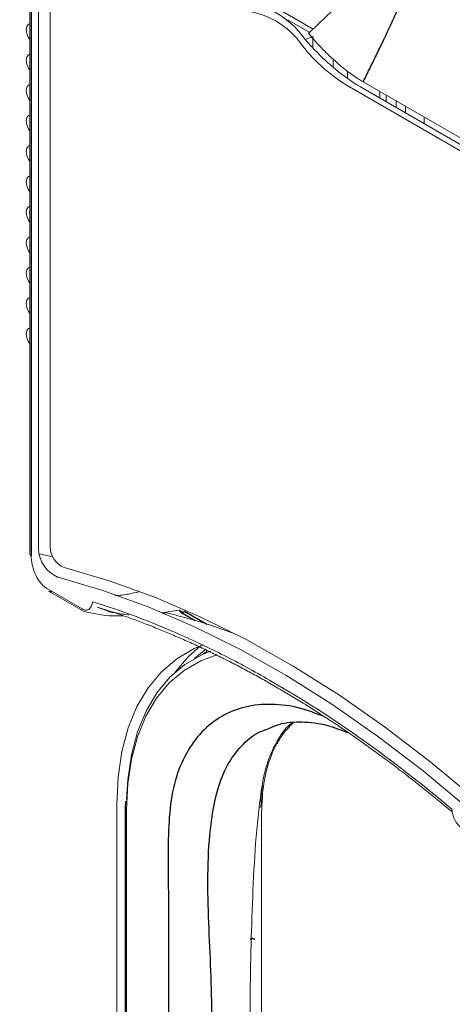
# Paper-space layout '_Isometric' of a CAD drawing. Header units: millimetres. Extents: x -1342 to 1339, y -551 to 2740.
# Tile 41 of 90: x 359 to 405, y 244 to 349. Entities that reach past the tile are written whole.
import ezdxf

# ---------------------------------------------------------------- set-up
doc = ezdxf.new("R2010")
doc.units = ezdxf.units.MM

psp = doc.layouts.new('_Isometric')

# ---------------------------------------------------------------- linework, layer by layer
at = {"color": 144, "linetype": 'Continuous', "lineweight": 18}
for p, q in [((359.82, 360.69), (359.82, 292.03)), ((360.76, 292.59), (360.76, 359.49)), ((362, 359.67), (362, 292.77)), ((390.25, 348.37), (383.33, 352.36)), ((387.4, 349.26), (387.58, 349.34)), ((389.88, 348.01), (387.58, 349.34)), ((390.21, 348.39), (390.21, 348.33)), ((389.43, 347.24), (390.09, 347.55)), ((390.21, 347.61), (390.21, 346.44)), ((392.4, 345.14), (392.4, 344.28)), ((393.94, 343.83), (393.94, 343.08)), ((395.6, 342.71), (408.89, 335.04)), ((394.13, 342.15), (408.41, 333.91)), ((408.62, 334.49), (395.33, 342.16)), ((397.39, 340.98), (397.39, 341.68)), ((398.1, 341.27), (398.1, 340.57)), ((399.14, 340.67), (399.14, 339.97)), ((400.11, 339.41), (400.16, 339.61)), ((400.16, 340.08), (400.16, 339.38)), ((402.18, 338.91), (402.18, 338.21)), ((362.3, 291.71), (360.83, 292.04)), ((361.71, 288.28), (365.45, 286.12)), ((365.6, 285.88), (361.85, 288.04)), ((361.85, 288.04), (362.33, 287.93)), ((368.22, 285.86), (368.82, 285.7)), ((375.87, 285.99), (373.98, 285.7)), ((374.11, 285.65), (374.53, 285.71)), ((377.52, 280.81), (378.72, 281.79)), ((386.42, 271.65), (386.42, 271.96)), ((386.55, 272.13), (386.55, 271.9)), ((369.16, 126.1), (369.16, 265.11)), ((370.21, 264.51), (370.21, 127.86)), ((384.71, 158.08), (384.71, 264.3))]:
    psp.add_line(p, q, dxfattribs=at)
at = {"color": 7, "linetype": 'Continuous', "lineweight": 25}
for p, q in [((359.97, 360.48), (359.97, 291.83)), ((376.27, 285.76), (375.87, 285.99)), ((376.04, 285.76), (377.58, 284.87)), ((376.45, 285.87), (378.82, 284.5)), ((370.1, 265.49), (370.06, 264.71)), ((370.06, 264.71), (370.06, 127.62))]:
    psp.add_line(p, q, dxfattribs=at)
at = {"color": 144, "linetype": 'Continuous', "lineweight": 18, "flags": 128}
for points in [[(359.82, 347.24), (359.69, 347.44), (359.5, 347.88), (359.44, 348.31), (359.5, 348.66), (359.69, 348.88), (359.82, 348.93)], [(359.82, 343.98), (359.69, 344.17), (359.5, 344.61), (359.44, 345.04), (359.5, 345.39), (359.69, 345.61), (359.82, 345.66)], [(359.82, 340.71), (359.69, 340.91), (359.5, 341.35), (359.44, 341.78), (359.5, 342.13), (359.69, 342.35), (359.82, 342.39)], [(359.82, 337.45), (359.69, 337.64), (359.5, 338.08), (359.44, 338.51), (359.5, 338.86), (359.69, 339.08), (359.82, 339.13)], [(359.82, 334.18), (359.69, 334.37), (359.5, 334.81), (359.44, 335.24), (359.5, 335.59), (359.69, 335.81), (359.82, 335.86)], [(359.82, 330.91), (359.69, 331.11), (359.5, 331.55), (359.44, 331.98), (359.5, 332.33), (359.69, 332.55), (359.82, 332.6)], [(359.82, 327.65), (359.69, 327.84), (359.5, 328.28), (359.44, 328.71), (359.5, 329.06), (359.69, 329.28), (359.82, 329.33)], [(359.82, 328.94), (359.79, 328.71), (359.82, 328.43)], [(359.82, 324.38), (359.69, 324.58), (359.5, 325.02), (359.44, 325.44), (359.5, 325.79), (359.69, 326.01), (359.82, 326.06)], [(359.82, 321.11), (359.69, 321.31), (359.5, 321.75), (359.44, 322.18), (359.5, 322.53), (359.69, 322.75), (359.82, 322.8)], [(359.82, 317.85), (359.69, 318.04), (359.5, 318.48), (359.44, 318.91), (359.5, 319.26), (359.69, 319.48), (359.82, 319.53)], [(359.82, 314.58), (359.69, 314.78), (359.5, 315.22), (359.44, 315.65), (359.5, 316), (359.69, 316.22), (359.82, 316.26)], [(363.52, 290.56), (368.35, 289.14), (373.24, 287.37), (378.17, 285.25), (383.13, 282.79), (388.1, 279.98), (393.07, 276.85), (398.01, 273.41), (402.92, 269.65), (407.77, 265.61), (412.55, 261.28)], [(411.63, 260.4), (406.88, 264.7), (402.05, 268.73), (397.17, 272.46), (392.25, 275.89), (387.31, 279), (382.37, 281.79), (377.44, 284.24), (372.53, 286.35), (367.67, 288.11), (362.87, 289.52)], [(369.16, 265.11), (369.3, 268.06), (369.71, 270.82), (370.39, 273.36), (371.33, 275.65), (372.52, 277.66), (373.96, 279.38), (375.61, 280.78), (377.47, 281.86), (378.45, 282.26)], [(370.21, 265.71), (370.34, 267.78), (370.74, 270.46), (371.4, 272.93), (372.31, 275.16), (373.47, 277.12), (374.86, 278.79), (376.47, 280.15), (378.28, 281.19), (379.24, 281.59)], [(379.92, 281.2), (378.17, 280.55), (376.39, 279.52), (374.8, 278.18), (373.43, 276.53), (372.29, 274.6), (371.39, 272.41), (370.74, 269.98), (370.34, 267.34), (370.21, 264.51)], [(378.16, 282.15), (376.81, 280.97), (375.44, 279.33)], [(378.92, 281.65), (378.75, 281.53), (378.32, 281.21)], [(384.54, 264.81), (384.61, 264.88), (384.67, 265.05)]]:
    psp.add_lwpolyline(points, dxfattribs=at)
at = {"color": 144, "linetype": 'Continuous', "lineweight": 18}
for centre, radius, start, end in [((381.47, 341.81), 9.6, 35.8138, 84.1915), ((382, 341.81), 8.54, 34.1113, 85.894), ((403.91, 358.37), 18.94, 218.4464, 238.9357), ((364.46, 292.83), 2.46, 181.2975, 247.6834), ((360.06, 292.05), 0.24, 184.1645, 247.1557), ((364.17, 292.67), 3.41, 181.2975, 247.6834), ((370.31, 264.73), 0.247, 185.1079, 246.2388), ((383.72, 250.24), 0.463, 62.6784, 116.4556), ((383.68, 250.49), 0.304, 31.4344, 116.5988)]:
    psp.add_arc(centre, radius, start, end, dxfattribs=at)
at = {"color": 7, "linetype": 'Continuous', "lineweight": 25}
psp.add_arc((383.65, 250.68), 0.141, 144.4462, 191.3586, dxfattribs=at)
for points, knots in [([(293.9, -11.39), (292.02, -14.79), (288.33, -21.45), (283.68, -31.63), (279.74, -41.6), (276.48, -51.35), (273.49, -62), (270.93, -73.46), (268.94, -85.57), (267.65, -96.98), (266.91, -107.63), (266.62, -117.5), (266.67, -127.02), (267, -136.05), (267.57, -144.48), (268.23, -151.71), (268.89, -157.55), (269.47, -162.1), (269.95, -165.49), (270.33, -168.05), (270.64, -170.09), (270.98, -172.18), (271.42, -174.89), (272.05, -178.48), (272.91, -183.06), (274.03, -188.66), (275.43, -195.14), (277.07, -202.12), (278.89, -209.26), (280.83, -216.39), (283.52, -225.68), (287.12, -237.09), (291.82, -250.57), (296.91, -263.95), (302.29, -277.03), (307.76, -289.44), (313.1, -300.86), (318.18, -311.16), (322.91, -320.34), (327.25, -328.44), (330.49, -334.3), (332.84, -338.48), (334.58, -341.52), (336.68, -345.16), (339.23, -349.49), (342.25, -354.53), (345.65, -360.08), (349.26, -365.84), (352.91, -371.53), (356.55, -377.08), (360.17, -382.48), (365.5, -390.26), (372.52, -400.16), (381.22, -411.85), (389.63, -422.65), (397.15, -431.88), (403.67, -439.6), (409.12, -445.87), (414.06, -451.38), (418.48, -456.21), (422.37, -460.36), (425.74, -463.89), (428.9, -467.13), (432.3, -470.57), (436.38, -474.61), (441.31, -479.37), (447.11, -484.79), (453.75, -490.77), (461.55, -497.5), (470.53, -504.82), (480.77, -512.6), (491.93, -520.38), (502.58, -527.07), (512.46, -532.63), (521.12, -537), (529.58, -540.76), (537.52, -543.81), (544.87, -546.19), (551.62, -547.98), (557.78, -549.26), (563.35, -550.12), (568.35, -550.62), (573.01, -550.86), (577.74, -550.87), (582.88, -550.59), (588.47, -549.92), (594.33, -548.75), (599.63, -547.23), (604.05, -545.63), (607.78, -544.05), (611.69, -542.13), (616.27, -539.55), (620.99, -536.42), (625.48, -532.95), (629.29, -529.63), (632.7, -526.35), (635.9, -522.96), (638.78, -519.63), (641.42, -516.34), (643.89, -513.04), (646.46, -509.36), (649.12, -505.26), (651.84, -500.73), (654.63, -495.71), (657.33, -490.44), (659.64, -485.54), (661.49, -481.39), (662.86, -478.15), (663.92, -475.55), (664.69, -473.6), (665.29, -472.07), (666, -470.23), (667, -467.53), (668.31, -463.88), (670.54, -457.34), (673.46, -447.98), (676.42, -437.17), (678.88, -427.26), (680.93, -418.2), (682.97, -408.41), (684.96, -397.86), (686.9, -386.49), (688.77, -374.28), (690.37, -362.62), (691.73, -351.63), (692.87, -341.51), (693.91, -331.39), (694.82, -321.75), (695.54, -313.43), (696.1, -306.43), (696.53, -300.7), (696.88, -295.73), (697.17, -291.55), (697.39, -288.18), (697.56, -285.54), (697.68, -283.53), (697.78, -281.97), (697.85, -280.71), (697.92, -279.6), (697.98, -278.52), (698.05, -277.36), (698.18, -275.15), (698.37, -271.62), (698.63, -266.71), (698.91, -261.13), (699.2, -254.91), (699.5, -247.89), (699.81, -239.96), (700.11, -231.11), (700.4, -221.29), (700.67, -210.56), (700.92, -198.75), (701.12, -185.94), (701.28, -172.11), (701.36, -157.59), (701.38, -142.42), (701.33, -126.61), (701.19, -109.82), (700.97, -92.02), (700.66, -73.2), (700.25, -53.74), (699.75, -33.66), (699.16, -12.99), (698.46, 8.65), (697.66, 31.26), (696.8, 53.48), (695.91, 75.19), (694.99, 96.21), (694.02, 117.6), (692.99, 139.17), (691.93, 160.77), (690.35, 192.18), (688.18, 233.38), (685.49, 282.81), (682.85, 330.52), (680.32, 376.39), (677.84, 421.86), (675.47, 466.84), (673.23, 510.97), (671.18, 554.16), (669.33, 596.34), (667.7, 637.69), (666.4, 675.9), (665.41, 710.98), (664.69, 742.98), (664.19, 774.24), (663.92, 804.73), (663.89, 834.41), (664.11, 863.25), (664.59, 890.48), (665.3, 916.12), (666.23, 940.19), (667.4, 963.46), (668.82, 985.92), (670.5, 1007.54), (672.22, 1025.94), (673.86, 1041.26), (675.34, 1053.61), (676.89, 1065.37), (678.48, 1076.38), (680.08, 1086.51), (681.76, 1096.3), (683.5, 1105.67), (685.29, 1114.59), (687, 1122.51), (688.68, 1129.76), (690.3, 1136.31), (691.84, 1142.14), (693.19, 1146.97), (694.33, 1150.87), (695.25, 1153.86), (695.92, 1155.99), (696.29, 1157.14), (696.45, 1157.64), (696.54, 1157.93), (696.74, 1158.54), (697.09, 1159.58), (697.65, 1161.26), (698.45, 1163.59), (699.49, 1166.52), (701.13, 1170.97), (703.54, 1177.06), (706.97, 1184.93), (710.53, 1192.22), (714.02, 1198.69), (717.06, 1203.91), (720.01, 1208.63), (722.64, 1212.59), (724.85, 1215.76), (726.62, 1218.18), (727.91, 1219.92), (728.93, 1221.25), (729.9, 1222.5), (731.09, 1224.01), (732.98, 1226.35), (734.91, 1228.67), (736.35, 1230.31), (736.79, 1230.8)], [0, 0, 0, 0, 0.004123, 0.008074, 0.011864, 0.015499, 0.018986, 0.023625, 0.027987, 0.032071, 0.035877, 0.0394, 0.042636, 0.046075, 0.0491, 0.051703, 0.053882, 0.055408, 0.056638, 0.057569, 0.058198, 0.058858, 0.059842, 0.061152, 0.062789, 0.06486, 0.067299, 0.069937, 0.072584, 0.075242, 0.077908, 0.083019, 0.088155, 0.093312, 0.09848, 0.103414, 0.107951, 0.112086, 0.115814, 0.119093, 0.121995, 0.12304, 0.124264, 0.125773, 0.127567, 0.12969, 0.132101, 0.134581, 0.137011, 0.139391, 0.141721, 0.144, 0.149541, 0.154756, 0.159645, 0.16421, 0.167496, 0.170451, 0.173082, 0.175395, 0.177431, 0.179152, 0.180598, 0.182254, 0.184295, 0.186719, 0.189545, 0.192741, 0.19622, 0.200482, 0.20504, 0.209861, 0.214908, 0.218383, 0.221921, 0.225254, 0.228307, 0.231099, 0.233645, 0.235962, 0.238058, 0.239942, 0.241623, 0.243368, 0.245338, 0.247537, 0.249909, 0.252372, 0.254034, 0.255581, 0.257358, 0.259406, 0.262104, 0.264477, 0.266612, 0.268591, 0.270603, 0.272688, 0.27434, 0.276154, 0.278143, 0.280315, 0.282678, 0.285245, 0.288023, 0.290666, 0.292556, 0.294141, 0.295407, 0.296345, 0.296967, 0.297626, 0.299025, 0.30087, 0.302875, 0.308389, 0.314113, 0.317981, 0.322127, 0.326581, 0.331356, 0.336467, 0.341928, 0.347755, 0.352059, 0.356554, 0.36117, 0.365445, 0.369278, 0.372119, 0.374629, 0.376801, 0.378625, 0.380098, 0.381214, 0.382085, 0.382718, 0.383264, 0.383722, 0.384174, 0.38468, 0.385241, 0.387066, 0.389312, 0.391678, 0.394391, 0.397457, 0.400884, 0.404762, 0.409032, 0.413705, 0.41879, 0.424297, 0.430237, 0.436619, 0.442971, 0.449724, 0.456886, 0.464464, 0.472467, 0.480899, 0.489249, 0.497991, 0.507127, 0.516661, 0.526593, 0.535175, 0.544033, 0.553043, 0.562064, 0.57109, 0.580117, 0.601363, 0.622513, 0.641603, 0.660516, 0.679206, 0.697632, 0.715755, 0.733222, 0.750326, 0.767035, 0.783319, 0.796437, 0.80923, 0.821685, 0.833788, 0.845527, 0.856891, 0.867869, 0.877584, 0.886961, 0.895992, 0.904672, 0.912996, 0.920961, 0.925841, 0.930572, 0.935097, 0.939273, 0.943111, 0.946629, 0.950385, 0.953743, 0.956728, 0.95936, 0.96195, 0.964141, 0.965959, 0.967424, 0.968552, 0.969355, 0.96984, 0.969866, 0.969927, 0.970166, 0.970561, 0.971109, 0.972075, 0.97322, 0.974452, 0.977168, 0.980211, 0.983581, 0.98577, 0.988012, 0.989997, 0.991696, 0.993106, 0.994153, 0.994937, 0.995453, 0.995969, 0.996671, 0.997561, 0.999273, 1, 1, 1, 1]), ([(376.62, 353.67), (376.95, 353.81), (377.61, 354.1), (378.61, 354.51), (379.59, 354.92), (380.58, 355.31), (381.56, 355.69), (383.25, 356.33), (385.58, 357.16), (388.71, 358.18), (391.74, 359.05), (394.24, 359.64), (396.03, 359.97), (397.09, 360.12), (398.02, 360.21), (398.78, 360.24), (399.58, 360.2), (400.34, 360.08), (401.01, 359.81), (401.46, 359.4), (401.71, 358.93), (401.82, 358.42), (401.84, 357.89), (401.78, 357.31), (401.65, 356.62), (401.35, 355.48), (400.74, 353.78), (399.86, 351.68), (398.85, 349.45), (397.94, 347.51), (397.09, 345.75), (396.36, 344.25), (395.85, 343.23), (395.6, 342.71)], [0, 0, 0, 0, 0.0212916, 0.0424125, 0.0633634, 0.0841449, 0.1047577, 0.1252024, 0.1904639, 0.250395, 0.319297, 0.3755922, 0.400588, 0.4255054, 0.4379768, 0.4548258, 0.4694426, 0.485239, 0.5009915, 0.5167551, 0.5325018, 0.5471005, 0.5639009, 0.5806517, 0.5995744, 0.6264143, 0.6824851, 0.7508828, 0.8104827, 0.8753139, 0.9162066, 0.957767, 1, 1, 1, 1]), ([(391.33, 274.6), (390.51, 274.92), (388.6, 275.65), (385.76, 275.98), (382.9, 275.72), (380.37, 274.7), (378.23, 273.03), (376.56, 270.69), (375.34, 267.8), (374.76, 264.29), (374.66, 260.42), (374.77, 247.67), (374.67, 226.27), (374.65, 191.55), (374.9, 164.07), (374.58, 144.29), (374.23, 138.45), (374.15, 135.12), (374.14, 134.45)], [0, 0, 0, 0, 0.018025, 0.041846, 0.065667, 0.089476, 0.113286, 0.137096, 0.160906, 0.185297, 0.209898, 0.234518, 0.423521, 0.612523, 0.88635, 0.93666, 0.987159, 1, 1, 1, 1]), ([(385.32, 273.22), (385.74, 273.41), (386.87, 273.93), (389.06, 274.06), (391.52, 273.8), (393.21, 273.14), (393.92, 272.86)], [0, 0, 0, 0, 0.17493, 0.470075, 0.77379, 1, 1, 1, 1]), ([(379.39, 148.85), (379.39, 154.84), (379.4, 177.56), (379.26, 208.74), (379.53, 235.37), (379.29, 247.26), (379.02, 252.48), (378.89, 257.61), (379.12, 262.51), (379.82, 266.48), (380.99, 269.46), (382.48, 271.45), (383.94, 272.73), (385, 273.11), (385.32, 273.22)], [0, 0, 0, 0, 0.138402, 0.525016, 0.718322, 0.757249, 0.796437, 0.835461, 0.874067, 0.912503, 0.937753, 0.963736, 0.988988, 1, 1, 1, 1])]:
    psp.add_open_spline(points, degree=3, knots=knots, dxfattribs=at)
at = {"color": 144, "linetype": 'Continuous', "lineweight": 18}
for points, knots in [([(382.62, 352.01), (384.11, 352.78), (385.6, 353.53), (388.59, 354.99), (390.1, 355.7), (392.36, 356.72), (393.11, 357.05), (394.62, 357.69), (395.37, 358), (396.49, 358.44), (396.86, 358.58), (397.6, 358.83), (397.96, 358.96), (398.68, 359.16), (399.03, 359.25), (399.51, 359.32), (399.66, 359.33), (399.91, 359.31), (400.01, 359.29), (400.16, 359.2), (400.2, 359.13), (400.22, 358.97), (400.21, 358.88), (400.14, 358.68), (400.09, 358.58), (399.97, 358.36), (399.9, 358.25), (399.67, 357.91), (399.49, 357.68), (399.1, 357.22), (398.89, 356.98), (398.25, 356.27), (397.79, 355.79), (396.86, 354.83), (396.37, 354.34), (394.9, 352.88), (393.9, 351.89), (391.85, 349.91), (390.81, 348.9), (389.76, 347.89)], [0, 0, 0, 0, 0.125, 0.125, 0.25, 0.25, 0.3125, 0.3125, 0.375, 0.375, 0.40625, 0.40625, 0.4375, 0.4375, 0.46875, 0.46875, 0.484375, 0.484375, 0.5, 0.5, 0.515625, 0.515625, 0.53125, 0.53125, 0.546875, 0.546875, 0.5625, 0.5625, 0.59375, 0.59375, 0.625, 0.625, 0.6875, 0.6875, 0.75, 0.75, 0.875, 0.875, 1, 1, 1, 1]), ([(389.76, 347.89), (389.84, 347.79), (390.01, 347.59), (390.27, 347.29), (390.55, 346.98), (390.84, 346.66), (391.25, 346.23), (391.83, 345.64), (392.63, 344.9), (393.4, 344.24), (394.08, 343.72), (394.61, 343.34), (395.12, 343), (395.44, 342.81), (395.6, 342.71)], [0, 0, 0, 0, 0.045916, 0.093833, 0.143809, 0.195903, 0.250172, 0.360222, 0.500379, 0.660798, 0.750336, 0.840432, 0.92378, 1, 1, 1, 1]), ([(395.33, 342.16), (394.27, 342.78), (393.23, 343.53), (391.7, 344.86), (391.2, 345.33), (390.21, 346.34), (389.72, 346.87), (389.25, 347.42)], [0, 0, 0, 0, 0.5, 0.5, 0.75, 0.75, 1, 1, 1, 1]), ([(359.97, 291.83), (359.97, 291.53), (360, 291.21), (360.11, 290.71), (360.16, 290.55), (360.27, 290.21), (360.33, 290.05), (360.48, 289.71), (360.56, 289.55), (360.75, 289.24), (360.86, 289.08), (361.08, 288.81), (361.2, 288.68), (361.45, 288.45), (361.58, 288.36), (361.71, 288.28)], [0, 0, 0, 0, 0.25, 0.25, 0.375, 0.375, 0.5, 0.5, 0.625, 0.625, 0.75, 0.75, 0.875, 0.875, 1, 1, 1, 1]), ([(369, 287.54), (369.47, 287.59), (370.3, 287.67), (371.16, 287.88), (371.54, 287.97)], [0, 0, 0, 0, 0.565765, 1, 1, 1, 1]), ([(365.45, 286.12), (365.53, 286.08), (365.6, 286.05), (365.75, 286.01), (365.82, 286), (366.02, 286.01), (366.13, 286.05), (366.42, 286.29), (366.53, 286.57), (366.56, 286.9)], [0, 0, 0, 0, 0.125, 0.125, 0.25, 0.25, 0.5, 0.5, 1, 1, 1, 1]), ([(366.56, 286.9), (369.73, 285.92), (372.93, 284.71), (377.75, 282.57), (379.37, 281.8), (381.8, 280.56), (382.61, 280.13), (384.24, 279.24), (385.05, 278.78), (389.11, 276.44), (392.34, 274.36), (398.76, 269.8), (401.96, 267.32), (405.13, 264.63)], [0, 0, 0, 0, 0.25, 0.25, 0.375, 0.375, 0.4375, 0.4375, 0.5, 0.5, 0.75, 0.75, 1, 1, 1, 1]), ([(369.8, 285.39), (369.45, 285.38), (367.93, 285.33), (366.61, 285.64), (365.6, 285.88)], [0, 0, 0, 0, 0.232281, 1, 1, 1, 1]), ([(405.15, 264.33), (404.92, 264.53), (404.44, 264.93), (403.74, 265.51), (403.03, 266.09), (402.32, 266.67), (401.61, 267.24), (400.89, 267.8), (400.18, 268.35), (399.46, 268.9), (398.75, 269.45), (398.03, 269.98), (397.31, 270.51), (396.6, 271.03), (395.88, 271.55), (395.16, 272.06), (394.43, 272.56), (393.71, 273.06), (392.99, 273.55), (392.27, 274.03), (391.54, 274.5), (390.82, 274.97), (390.1, 275.43), (389.37, 275.89), (388.65, 276.33), (387.92, 276.77), (387.2, 277.21), (386.47, 277.63), (385.75, 278.05), (385.02, 278.46), (384.3, 278.87), (383.57, 279.26), (382.85, 279.65), (382.12, 280.04), (381.4, 280.41), (380.67, 280.78), (379.95, 281.14), (379.23, 281.49), (378.5, 281.84), (377.78, 282.18), (377.06, 282.51), (376.34, 282.83), (375.62, 283.14), (374.9, 283.45), (374.18, 283.75), (373.46, 284.04), (372.74, 284.33), (372.03, 284.61), (371.31, 284.87), (370.6, 285.14), (369.89, 285.39), (369.17, 285.64), (368.46, 285.88), (367.75, 286.11), (367.28, 286.25), (367.05, 286.33)], [0, 0, 0, 0, 0.018865, 0.037731, 0.056597, 0.075463, 0.09433, 0.113196, 0.132064, 0.150931, 0.169799, 0.188666, 0.207535, 0.226403, 0.245271, 0.26414, 0.283009, 0.301878, 0.320747, 0.339616, 0.358485, 0.377354, 0.396224, 0.415093, 0.433963, 0.452832, 0.471702, 0.490572, 0.509441, 0.528311, 0.54718, 0.56605, 0.584919, 0.603789, 0.622658, 0.641527, 0.660396, 0.679265, 0.698133, 0.717002, 0.73587, 0.754738, 0.773606, 0.792474, 0.811341, 0.830209, 0.849076, 0.867942, 0.886809, 0.905675, 0.924541, 0.943406, 0.962271, 0.981136, 1, 1, 1, 1]), ([(367.05, 286.33), (367.05, 286.33), (367.06, 286.32), (367.07, 286.32), (367.08, 286.31)], [0, 0, 0, 0, 0.496616, 1, 1, 1, 1]), ([(367.08, 286.31), (367.33, 286.21), (367.84, 286), (368.65, 285.77), (369.52, 285.61), (370.11, 285.52), (370.43, 285.5), (370.44, 285.5)], [0, 0, 0, 0, 0.249532, 0.498867, 0.746792, 0.997556, 1, 1, 1, 1]), ([(374.53, 285.71), (375.32, 285.5), (376.9, 285.1), (379.33, 284.36), (380.95, 283.79), (381.76, 283.5)], [0, 0, 0, 0, 0.333679, 0.66689, 1, 1, 1, 1]), ([(376.45, 285.87), (376.43, 285.85), (376.39, 285.82), (376.34, 285.79), (376.29, 285.76), (376.24, 285.74), (376.17, 285.72), (376.1, 285.73), (376.03, 285.77), (375.97, 285.82), (375.92, 285.89), (375.89, 285.96), (375.87, 285.99)], [0, 0, 0, 0, 0.058365, 0.119525, 0.183558, 0.250531, 0.368935, 0.499917, 0.616141, 0.749671, 0.854437, 1, 1, 1, 1]), ([(384.54, 157.78), (384.59, 170.11), (384.65, 186.43), (384.42, 206.93), (383.99, 219.16), (383.59, 231.38), (383.39, 243.47), (383.7, 255.25), (384.19, 263.98), (385.17, 269.48), (386.25, 271.83), (387.21, 273.32), (387.9, 273.82), (387.98, 273.88)], [0, 0, 0, 0, 0.31164, 0.412292, 0.513132, 0.613969, 0.714618, 0.815021, 0.915382, 0.942182, 0.96976, 0.996563, 1, 1, 1, 1]), ([(384.71, 264.3), (384.76, 265.35), (384.85, 267.46), (385.59, 270.18), (386.64, 272.39), (387.64, 273.42), (388.1, 273.89)], [0, 0, 0, 0, 0.260922, 0.521845, 0.782778, 1, 1, 1, 1]), ([(384.67, 265.06), (384.67, 265.44), (384.67, 266.18), (384.76, 266.85), (384.8, 267.17)], [0, 0, 0, 0, 0.527441, 1, 1, 1, 1]), ([(405.13, 264.63), (405.14, 264.45), (405.18, 264.26), (405.29, 263.87), (405.36, 263.68), (405.55, 263.3), (405.67, 263.11), (405.87, 262.88), (405.94, 262.8), (406.08, 262.68), (406.16, 262.62), (406.23, 262.58)], [0, 0, 0, 0, 0.25, 0.25, 0.5, 0.5, 0.75, 0.75, 0.875, 0.875, 1, 1, 1, 1]), ([(405.19, 264.31), (405.18, 264.32), (405.17, 264.32), (405.16, 264.33), (405.15, 264.33)], [0, 0, 0, 0, 0.503383, 1, 1, 1, 1])]:
    psp.add_open_spline(points, degree=3, knots=knots, dxfattribs=at)

doc.saveas('drawing.dxf')
